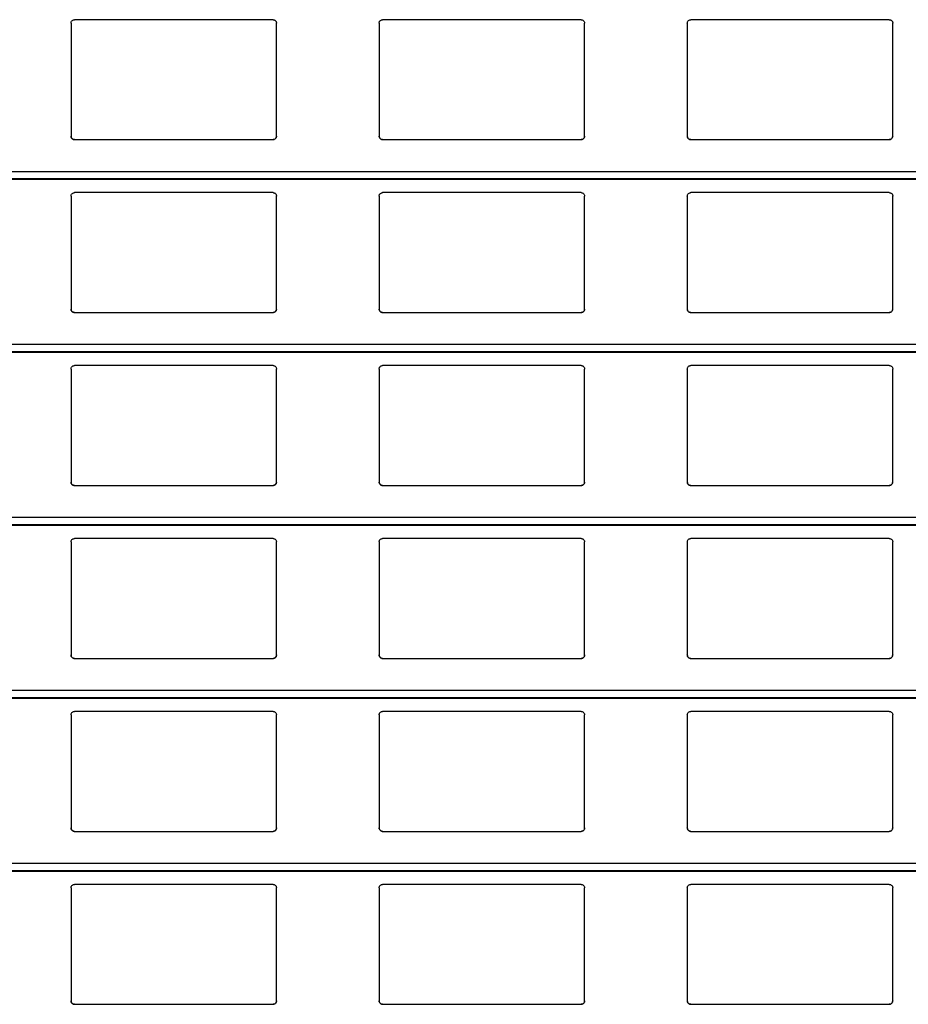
# Model space of a CAD drawing. Header units: millimetres. Extents: x 26 to 422, y 4 to 419.
# Tile 62 of 83: x 234.15 to 239.35, y 383.7 to 389.45. Entities that reach past the tile are written whole.
import ezdxf

# ---------------------------------------------------------------- set-up
doc = ezdxf.new("R2010")
doc.units = ezdxf.units.MM

msp = doc.modelspace()

# ---------------------------------------------------------------- linework, layer by layer
at = {"color": 7, "linetype": 'Continuous', "lineweight": 25}
for p, q in [((234.4545, 389.4259), (234.4545, 388.7659)), ((235.6345, 389.4459), (234.4745, 389.4459)), ((235.6545, 388.7659), (235.6545, 389.4259)), ((236.2545, 389.4259), (236.2545, 388.7659)), ((237.4345, 389.4459), (236.2745, 389.4459)), ((237.4545, 388.7659), (237.4545, 389.4259)), ((238.0545, 389.4259), (238.0545, 388.7659)), ((239.2345, 389.4459), (238.0745, 389.4459)), ((239.2545, 388.7659), (239.2545, 389.4259)), ((234.4745, 388.7459), (235.6345, 388.7459)), ((236.2745, 388.7459), (237.4345, 388.7459)), ((238.0745, 388.7459), (239.2345, 388.7459)), ((210.8795, 388.5142), (251.961, 388.5142)), ((234.4545, 388.4159), (234.4545, 387.7559)), ((235.6345, 388.4359), (234.4745, 388.4359)), ((235.6545, 387.7559), (235.6545, 388.4159)), ((236.2545, 388.4159), (236.2545, 387.7559)), ((237.4345, 388.4359), (236.2745, 388.4359)), ((237.4545, 387.7559), (237.4545, 388.4159)), ((238.0545, 388.4159), (238.0545, 387.7559)), ((239.2345, 388.4359), (238.0745, 388.4359)), ((239.2545, 387.7559), (239.2545, 388.4159)), ((234.4745, 387.7359), (235.6345, 387.7359)), ((236.2745, 387.7359), (237.4345, 387.7359)), ((238.0745, 387.7359), (239.2345, 387.7359)), ((210.8795, 387.5042), (251.961, 387.5042)), ((234.4545, 387.4059), (234.4545, 386.7459)), ((235.6345, 387.4259), (234.4745, 387.4259)), ((235.6545, 386.7459), (235.6545, 387.4059)), ((236.2545, 387.4059), (236.2545, 386.7459)), ((237.4345, 387.4259), (236.2745, 387.4259)), ((237.4545, 386.7459), (237.4545, 387.4059)), ((238.0545, 387.4059), (238.0545, 386.7459)), ((239.2345, 387.4259), (238.0745, 387.4259)), ((239.2545, 386.7459), (239.2545, 387.4059)), ((234.4745, 386.7259), (235.6345, 386.7259)), ((236.2745, 386.7259), (237.4345, 386.7259)), ((238.0745, 386.7259), (239.2345, 386.7259)), ((210.8795, 386.4942), (251.961, 386.4942)), ((235.6345, 386.4159), (234.4745, 386.4159)), ((237.4345, 386.4159), (236.2745, 386.4159)), ((239.2345, 386.4159), (238.0745, 386.4159)), ((234.4545, 386.3959), (234.4545, 385.7359)), ((235.6545, 385.7359), (235.6545, 386.3959)), ((236.2545, 386.3959), (236.2545, 385.7359)), ((237.4545, 385.7359), (237.4545, 386.3959)), ((238.0545, 386.3959), (238.0545, 385.7359)), ((239.2545, 385.7359), (239.2545, 386.3959)), ((234.4745, 385.7159), (235.6345, 385.7159)), ((236.2745, 385.7159), (237.4345, 385.7159)), ((238.0745, 385.7159), (239.2345, 385.7159)), ((210.8795, 385.4842), (251.961, 385.4842)), ((234.4545, 385.3859), (234.4545, 384.7259)), ((235.6345, 385.4059), (234.4745, 385.4059)), ((235.6545, 384.7259), (235.6545, 385.3859)), ((236.2545, 385.3859), (236.2545, 384.7259)), ((237.4345, 385.4059), (236.2745, 385.4059)), ((237.4545, 384.7259), (237.4545, 385.3859)), ((238.0545, 385.3859), (238.0545, 384.7259)), ((239.2345, 385.4059), (238.0745, 385.4059)), ((239.2545, 384.7259), (239.2545, 385.3859)), ((234.4745, 384.7059), (235.6345, 384.7059)), ((236.2745, 384.7059), (237.4345, 384.7059)), ((238.0745, 384.7059), (239.2345, 384.7059)), ((210.8795, 384.4742), (251.961, 384.4742)), ((235.6345, 384.3959), (234.4745, 384.3959)), ((237.4345, 384.3959), (236.2745, 384.3959)), ((239.2345, 384.3959), (238.0745, 384.3959)), ((234.4545, 384.3759), (234.4545, 383.7159)), ((235.6545, 383.7159), (235.6545, 384.3759)), ((236.2545, 384.3759), (236.2545, 383.7159)), ((237.4545, 383.7159), (237.4545, 384.3759)), ((238.0545, 384.3759), (238.0545, 383.7159)), ((239.2545, 383.7159), (239.2545, 384.3759)), ((234.4745, 383.6959), (235.6345, 383.6959)), ((236.2745, 383.6959), (237.4345, 383.6959)), ((238.0745, 383.6959), (239.2345, 383.6959))]:
    msp.add_line(p, q, dxfattribs=at)
at = {"color": 8, "linetype": 'Continuous', "lineweight": 25}
for p, q in [((251.961, 388.5583), (210.8795, 388.5583)), ((251.961, 388.5161), (210.8795, 388.5161)), ((251.961, 387.5483), (210.8795, 387.5483)), ((251.961, 387.5061), (210.8795, 387.5061)), ((251.961, 386.5383), (210.8795, 386.5383)), ((251.961, 386.4961), (210.8795, 386.4961)), ((251.961, 385.5283), (210.8795, 385.5283)), ((251.961, 385.4861), (210.8795, 385.4861)), ((251.961, 384.5183), (210.8795, 384.5183)), ((251.961, 384.4761), (210.8795, 384.4761))]:
    msp.add_line(p, q, dxfattribs=at)
at = {"color": 7, "linetype": 'Continuous', "lineweight": 25}
for points, knots in [([(234.4545, 389.4259), (234.4547, 389.4284), (234.4552, 389.4332), (234.4592, 389.4396), (234.465, 389.444), (234.4705, 389.4458), (234.4736, 389.4459), (234.4745, 389.4459)], [0, 0, 0, 0, 0.241288, 0.482942, 0.71358, 0.923001, 1, 1, 1, 1]), ([(235.6345, 389.4459), (235.6366, 389.4458), (235.6408, 389.4454), (235.6464, 389.4424), (235.6509, 389.4379), (235.6539, 389.4322), (235.6543, 389.428), (235.6545, 389.4259)], [0, 0, 0, 0, 0.190918, 0.381641, 0.579727, 0.795424, 1, 1, 1, 1]), ([(236.2545, 389.4259), (236.2547, 389.4284), (236.2552, 389.4332), (236.2592, 389.4396), (236.265, 389.444), (236.2705, 389.4458), (236.2736, 389.4459), (236.2745, 389.4459)], [0, 0, 0, 0, 0.2412545, 0.4828752, 0.7134821, 0.9230112, 1, 1, 1, 1]), ([(237.4345, 389.4459), (237.4366, 389.4458), (237.4408, 389.4454), (237.4464, 389.4424), (237.4509, 389.4379), (237.4539, 389.4322), (237.4543, 389.428), (237.4545, 389.4259)], [0, 0, 0, 0, 0.191047, 0.381629, 0.5798, 0.795419, 1, 1, 1, 1]), ([(238.0545, 389.4259), (238.0547, 389.4284), (238.0552, 389.4332), (238.0592, 389.4396), (238.065, 389.444), (238.0705, 389.4458), (238.0736, 389.4459), (238.0745, 389.4459)], [0, 0, 0, 0, 0.2412425, 0.4828754, 0.7136055, 0.9230073, 1, 1, 1, 1]), ([(239.2345, 389.4459), (239.2366, 389.4458), (239.2408, 389.4454), (239.2464, 389.4424), (239.2509, 389.4379), (239.2539, 389.4322), (239.2543, 389.428), (239.2545, 389.4259)], [0, 0, 0, 0, 0.190918, 0.381641, 0.579727, 0.795424, 1, 1, 1, 1]), ([(234.4745, 388.7459), (234.4723, 388.7462), (234.4679, 388.7466), (234.462, 388.7499), (234.4574, 388.7548), (234.4549, 388.7604), (234.4546, 388.7643), (234.4545, 388.7659)], [0, 0, 0, 0, 0.207884, 0.415643, 0.626051, 0.841672, 1, 1, 1, 1]), ([(234.4545, 388.7659), (234.4547, 388.7636), (234.4551, 388.7588), (234.4579, 388.7549), (234.4594, 388.7528)], [0, 0, 0, 0, 0.484715, 1, 1, 1, 1]), ([(235.6545, 388.7659), (235.6542, 388.7637), (235.6538, 388.7591), (235.6502, 388.753), (235.6449, 388.7485), (235.6393, 388.7462), (235.6358, 388.746), (235.6345, 388.7459)], [0, 0, 0, 0, 0.221353, 0.442725, 0.662072, 0.876197, 1, 1, 1, 1]), ([(235.6496, 388.7528), (235.6509, 388.7547), (235.6538, 388.7587), (235.6542, 388.7635), (235.6545, 388.7659)], [0, 0, 0, 0, 0.480493, 1, 1, 1, 1]), ([(236.2745, 388.7459), (236.2723, 388.7462), (236.2679, 388.7466), (236.262, 388.7499), (236.2574, 388.7548), (236.2549, 388.7604), (236.2546, 388.7643), (236.2545, 388.7659)], [0, 0, 0, 0, 0.207857, 0.41572, 0.6261, 0.841693, 1, 1, 1, 1]), ([(236.2545, 388.7659), (236.2547, 388.7636), (236.2551, 388.7588), (236.2579, 388.7549), (236.2594, 388.7528)], [0, 0, 0, 0, 0.484743, 1, 1, 1, 1]), ([(237.4545, 388.7659), (237.4542, 388.7637), (237.4538, 388.7591), (237.4502, 388.753), (237.4449, 388.7485), (237.4393, 388.7462), (237.4358, 388.746), (237.4345, 388.7459)], [0, 0, 0, 0, 0.2213308, 0.442754, 0.6619662, 0.876209, 1, 1, 1, 1]), ([(237.4496, 388.7528), (237.4509, 388.7547), (237.4538, 388.7587), (237.4542, 388.7635), (237.4545, 388.7659)], [0, 0, 0, 0, 0.480465, 1, 1, 1, 1]), ([(238.0745, 388.7459), (238.0723, 388.7462), (238.0679, 388.7466), (238.062, 388.7499), (238.0574, 388.7548), (238.0549, 388.7604), (238.0546, 388.7643), (238.0545, 388.7659)], [0, 0, 0, 0, 0.207884, 0.415643, 0.626051, 0.841672, 1, 1, 1, 1]), ([(238.0545, 388.7659), (238.0547, 388.7636), (238.0551, 388.7588), (238.0579, 388.7549), (238.0594, 388.7528)], [0, 0, 0, 0, 0.484715, 1, 1, 1, 1]), ([(239.2545, 388.7659), (239.2542, 388.7637), (239.2538, 388.7591), (239.2502, 388.753), (239.2449, 388.7485), (239.2393, 388.7462), (239.2358, 388.746), (239.2345, 388.7459)], [0, 0, 0, 0, 0.221353, 0.442725, 0.662072, 0.876197, 1, 1, 1, 1]), ([(239.2496, 388.7528), (239.2509, 388.7547), (239.2538, 388.7587), (239.2542, 388.7635), (239.2545, 388.7659)], [0, 0, 0, 0, 0.480493, 1, 1, 1, 1]), ([(234.4594, 388.7528), (234.461, 388.7513), (234.4643, 388.7482), (234.4698, 388.7462), (234.4733, 388.746), (234.4745, 388.7459)], [0, 0, 0, 0, 0.396897, 0.794151, 1, 1, 1, 1]), ([(235.6345, 388.7459), (235.6366, 388.7462), (235.641, 388.7466), (235.6461, 388.7493), (235.6486, 388.7518), (235.6496, 388.7528)], [0, 0, 0, 0, 0.375714, 0.751091, 1, 1, 1, 1]), ([(236.2594, 388.7528), (236.261, 388.7513), (236.2643, 388.7482), (236.2698, 388.7462), (236.2733, 388.746), (236.2745, 388.7459)], [0, 0, 0, 0, 0.39666, 0.793888, 1, 1, 1, 1]), ([(237.4345, 388.7459), (237.4366, 388.7462), (237.441, 388.7466), (237.4461, 388.7493), (237.4486, 388.7518), (237.4496, 388.7528)], [0, 0, 0, 0, 0.3759755, 0.7510985, 1, 1, 1, 1]), ([(238.0594, 388.7528), (238.061, 388.7513), (238.0643, 388.7482), (238.0698, 388.7462), (238.0733, 388.746), (238.0745, 388.7459)], [0, 0, 0, 0, 0.39666, 0.793888, 1, 1, 1, 1]), ([(239.2345, 388.7459), (239.2366, 388.7462), (239.241, 388.7466), (239.2461, 388.7493), (239.2486, 388.7518), (239.2496, 388.7528)], [0, 0, 0, 0, 0.375714, 0.751091, 1, 1, 1, 1]), ([(234.4545, 388.4159), (234.4547, 388.4184), (234.4552, 388.4232), (234.4592, 388.4296), (234.465, 388.434), (234.4705, 388.4358), (234.4736, 388.4359), (234.4745, 388.4359)], [0, 0, 0, 0, 0.241283, 0.482931, 0.713608, 0.923002, 1, 1, 1, 1]), ([(235.6345, 388.4359), (235.6366, 388.4358), (235.6408, 388.4354), (235.6464, 388.4324), (235.6509, 388.4279), (235.6539, 388.4222), (235.6543, 388.418), (235.6545, 388.4159)], [0, 0, 0, 0, 0.190914, 0.381601, 0.579731, 0.795363, 1, 1, 1, 1]), ([(236.2545, 388.4159), (236.2547, 388.4184), (236.2552, 388.4232), (236.2592, 388.4296), (236.265, 388.434), (236.2705, 388.4358), (236.2736, 388.4359), (236.2745, 388.4359)], [0, 0, 0, 0, 0.2412493, 0.4828649, 0.7135093, 0.9230129, 1, 1, 1, 1]), ([(237.4345, 388.4359), (237.4366, 388.4358), (237.4408, 388.4354), (237.4464, 388.4324), (237.4509, 388.4279), (237.4539, 388.4222), (237.4543, 388.418), (237.4545, 388.4159)], [0, 0, 0, 0, 0.191043, 0.381589, 0.579803, 0.795357, 1, 1, 1, 1]), ([(238.0545, 388.4159), (238.0547, 388.4184), (238.0552, 388.4232), (238.0592, 388.4296), (238.065, 388.434), (238.0705, 388.4358), (238.0736, 388.4359), (238.0745, 388.4359)], [0, 0, 0, 0, 0.241237, 0.482865, 0.713633, 0.923009, 1, 1, 1, 1]), ([(239.2345, 388.4359), (239.2366, 388.4358), (239.2408, 388.4354), (239.2464, 388.4324), (239.2509, 388.4279), (239.2539, 388.4222), (239.2543, 388.418), (239.2545, 388.4159)], [0, 0, 0, 0, 0.190914, 0.381601, 0.579731, 0.795363, 1, 1, 1, 1]), ([(234.4745, 387.7359), (234.4723, 387.7362), (234.4679, 387.7366), (234.462, 387.7399), (234.4574, 387.7448), (234.4549, 387.7504), (234.4546, 387.7543), (234.4545, 387.7559)], [0, 0, 0, 0, 0.207893, 0.415625, 0.626041, 0.841738, 1, 1, 1, 1]), ([(234.4545, 387.7559), (234.4547, 387.7536), (234.4551, 387.7488), (234.4579, 387.7449), (234.4594, 387.7428)], [0, 0, 0, 0, 0.4845669, 1, 1, 1, 1]), ([(234.4594, 387.7428), (234.461, 387.7413), (234.4643, 387.7382), (234.4698, 387.7362), (234.4733, 387.736), (234.4745, 387.7359)], [0, 0, 0, 0, 0.396902, 0.79416, 1, 1, 1, 1]), ([(235.6545, 387.7559), (235.6542, 387.7537), (235.6538, 387.7491), (235.6502, 387.743), (235.6449, 387.7385), (235.6393, 387.7362), (235.6358, 387.736), (235.6345, 387.7359)], [0, 0, 0, 0, 0.221359, 0.442737, 0.66209, 0.876193, 1, 1, 1, 1]), ([(235.6345, 387.7359), (235.6366, 387.7362), (235.641, 387.7366), (235.6461, 387.7393), (235.6486, 387.7418), (235.6496, 387.7428)], [0, 0, 0, 0, 0.3757113, 0.751171, 1, 1, 1, 1]), ([(235.6496, 387.7428), (235.6509, 387.7447), (235.6538, 387.7487), (235.6542, 387.7535), (235.6545, 387.7559)], [0, 0, 0, 0, 0.480493, 1, 1, 1, 1]), ([(236.2745, 387.7359), (236.2723, 387.7362), (236.2679, 387.7366), (236.262, 387.7399), (236.2574, 387.7448), (236.2549, 387.7504), (236.2546, 387.7543), (236.2545, 387.7559)], [0, 0, 0, 0, 0.207866, 0.415702, 0.62609, 0.841759, 1, 1, 1, 1]), ([(236.2545, 387.7559), (236.2547, 387.7536), (236.2551, 387.7488), (236.2579, 387.7449), (236.2594, 387.7428)], [0, 0, 0, 0, 0.484595, 1, 1, 1, 1]), ([(236.2594, 387.7428), (236.261, 387.7413), (236.2643, 387.7382), (236.2698, 387.7362), (236.2733, 387.736), (236.2745, 387.7359)], [0, 0, 0, 0, 0.396665, 0.793898, 1, 1, 1, 1]), ([(237.4545, 387.7559), (237.4542, 387.7537), (237.4538, 387.7491), (237.4502, 387.743), (237.4449, 387.7385), (237.4393, 387.7362), (237.4358, 387.736), (237.4345, 387.7359)], [0, 0, 0, 0, 0.2213367, 0.4427659, 0.661984, 0.8762057, 1, 1, 1, 1]), ([(237.4345, 387.7359), (237.4366, 387.7362), (237.441, 387.7366), (237.4461, 387.7393), (237.4486, 387.7418), (237.4496, 387.7428)], [0, 0, 0, 0, 0.375972, 0.751179, 1, 1, 1, 1]), ([(237.4496, 387.7428), (237.4509, 387.7447), (237.4538, 387.7487), (237.4542, 387.7535), (237.4545, 387.7559)], [0, 0, 0, 0, 0.480465, 1, 1, 1, 1]), ([(238.0745, 387.7359), (238.0723, 387.7362), (238.0679, 387.7366), (238.062, 387.7399), (238.0574, 387.7448), (238.0549, 387.7504), (238.0546, 387.7543), (238.0545, 387.7559)], [0, 0, 0, 0, 0.207893, 0.415625, 0.626041, 0.841738, 1, 1, 1, 1]), ([(238.0545, 387.7559), (238.0547, 387.7536), (238.0551, 387.7488), (238.0579, 387.7449), (238.0594, 387.7428)], [0, 0, 0, 0, 0.4845669, 1, 1, 1, 1]), ([(238.0594, 387.7428), (238.061, 387.7413), (238.0643, 387.7382), (238.0698, 387.7362), (238.0733, 387.736), (238.0745, 387.7359)], [0, 0, 0, 0, 0.396665, 0.793898, 1, 1, 1, 1]), ([(239.2545, 387.7559), (239.2542, 387.7537), (239.2538, 387.7491), (239.2502, 387.743), (239.2449, 387.7385), (239.2393, 387.7362), (239.2358, 387.736), (239.2345, 387.7359)], [0, 0, 0, 0, 0.221359, 0.442737, 0.66209, 0.876193, 1, 1, 1, 1]), ([(239.2345, 387.7359), (239.2366, 387.7362), (239.241, 387.7366), (239.2461, 387.7393), (239.2486, 387.7418), (239.2496, 387.7428)], [0, 0, 0, 0, 0.3757113, 0.751171, 1, 1, 1, 1]), ([(239.2496, 387.7428), (239.2509, 387.7447), (239.2538, 387.7487), (239.2542, 387.7535), (239.2545, 387.7559)], [0, 0, 0, 0, 0.480493, 1, 1, 1, 1]), ([(234.4545, 387.4059), (234.4547, 387.4084), (234.4552, 387.4132), (234.4592, 387.4196), (234.465, 387.424), (234.4705, 387.4258), (234.4736, 387.4259), (234.4745, 387.4259)], [0, 0, 0, 0, 0.241297, 0.482902, 0.713591, 0.922998, 1, 1, 1, 1]), ([(235.6345, 387.4259), (235.6366, 387.4258), (235.6408, 387.4254), (235.6464, 387.4224), (235.6509, 387.4179), (235.6539, 387.4122), (235.6543, 387.408), (235.6545, 387.4059)], [0, 0, 0, 0, 0.190911, 0.381639, 0.579778, 0.795419, 1, 1, 1, 1]), ([(236.2545, 387.4059), (236.2547, 387.4084), (236.2552, 387.4132), (236.2592, 387.4196), (236.265, 387.424), (236.2705, 387.4258), (236.2736, 387.4259), (236.2745, 387.4259)], [0, 0, 0, 0, 0.241263, 0.482835, 0.713493, 0.923008, 1, 1, 1, 1]), ([(237.4345, 387.4259), (237.4366, 387.4258), (237.4408, 387.4254), (237.4464, 387.4224), (237.4509, 387.4179), (237.4539, 387.4122), (237.4543, 387.408), (237.4545, 387.4059)], [0, 0, 0, 0, 0.1910401, 0.3816266, 0.57985, 0.7954139, 1, 1, 1, 1]), ([(238.0545, 387.4059), (238.0547, 387.4084), (238.0552, 387.4132), (238.0592, 387.4196), (238.065, 387.424), (238.0705, 387.4258), (238.0736, 387.4259), (238.0745, 387.4259)], [0, 0, 0, 0, 0.241251, 0.482835, 0.713616, 0.923005, 1, 1, 1, 1]), ([(239.2345, 387.4259), (239.2366, 387.4258), (239.2408, 387.4254), (239.2464, 387.4224), (239.2509, 387.4179), (239.2539, 387.4122), (239.2543, 387.408), (239.2545, 387.4059)], [0, 0, 0, 0, 0.190911, 0.381639, 0.579778, 0.795419, 1, 1, 1, 1]), ([(234.4745, 386.7259), (234.4723, 386.7262), (234.4679, 386.7266), (234.462, 386.7299), (234.4574, 386.7348), (234.4549, 386.7404), (234.4546, 386.7443), (234.4545, 386.7459)], [0, 0, 0, 0, 0.2078969, 0.415668, 0.6260342, 0.8417354, 1, 1, 1, 1]), ([(234.4545, 386.7459), (234.4547, 386.7436), (234.4551, 386.7388), (234.4579, 386.7349), (234.4594, 386.7328)], [0, 0, 0, 0, 0.4845669, 1, 1, 1, 1]), ([(235.6545, 386.7459), (235.6542, 386.7437), (235.6538, 386.7391), (235.6502, 386.733), (235.6449, 386.7285), (235.6393, 386.7262), (235.6358, 386.726), (235.6345, 386.7259)], [0, 0, 0, 0, 0.221288, 0.442733, 0.662087, 0.876192, 1, 1, 1, 1]), ([(235.6496, 386.7328), (235.6509, 386.7347), (235.6538, 386.7387), (235.6542, 386.7435), (235.6545, 386.7459)], [0, 0, 0, 0, 0.480493, 1, 1, 1, 1]), ([(236.2745, 386.7259), (236.2723, 386.7262), (236.2679, 386.7266), (236.262, 386.7299), (236.2574, 386.7348), (236.2549, 386.7404), (236.2546, 386.7443), (236.2545, 386.7459)], [0, 0, 0, 0, 0.20787, 0.415745, 0.626083, 0.841756, 1, 1, 1, 1]), ([(236.2545, 386.7459), (236.2547, 386.7436), (236.2551, 386.7388), (236.2579, 386.7349), (236.2594, 386.7328)], [0, 0, 0, 0, 0.484595, 1, 1, 1, 1]), ([(237.4545, 386.7459), (237.4542, 386.7437), (237.4538, 386.7391), (237.4502, 386.733), (237.4449, 386.7285), (237.4393, 386.7262), (237.4358, 386.726), (237.4345, 386.7259)], [0, 0, 0, 0, 0.221266, 0.442761, 0.661981, 0.876205, 1, 1, 1, 1]), ([(237.4496, 386.7328), (237.4509, 386.7347), (237.4538, 386.7387), (237.4542, 386.7435), (237.4545, 386.7459)], [0, 0, 0, 0, 0.480465, 1, 1, 1, 1]), ([(238.0745, 386.7259), (238.0723, 386.7262), (238.0679, 386.7266), (238.062, 386.7299), (238.0574, 386.7348), (238.0549, 386.7404), (238.0546, 386.7443), (238.0545, 386.7459)], [0, 0, 0, 0, 0.2078969, 0.415668, 0.6260342, 0.8417354, 1, 1, 1, 1]), ([(238.0545, 386.7459), (238.0547, 386.7436), (238.0551, 386.7388), (238.0579, 386.7349), (238.0594, 386.7328)], [0, 0, 0, 0, 0.4845669, 1, 1, 1, 1]), ([(239.2545, 386.7459), (239.2542, 386.7437), (239.2538, 386.7391), (239.2502, 386.733), (239.2449, 386.7285), (239.2393, 386.7262), (239.2358, 386.726), (239.2345, 386.7259)], [0, 0, 0, 0, 0.221288, 0.442733, 0.662087, 0.876192, 1, 1, 1, 1]), ([(239.2496, 386.7328), (239.2509, 386.7347), (239.2538, 386.7387), (239.2542, 386.7435), (239.2545, 386.7459)], [0, 0, 0, 0, 0.480493, 1, 1, 1, 1]), ([(234.4594, 386.7328), (234.461, 386.7313), (234.4643, 386.7282), (234.4698, 386.7262), (234.4733, 386.726), (234.4745, 386.7259)], [0, 0, 0, 0, 0.396845, 0.794133, 1, 1, 1, 1]), ([(235.6345, 386.7259), (235.6366, 386.7262), (235.641, 386.7266), (235.6461, 386.7293), (235.6486, 386.7318), (235.6496, 386.7328)], [0, 0, 0, 0, 0.375749, 0.751161, 1, 1, 1, 1]), ([(236.2594, 386.7328), (236.261, 386.7313), (236.2643, 386.7282), (236.2698, 386.7262), (236.2733, 386.726), (236.2745, 386.7259)], [0, 0, 0, 0, 0.396608, 0.79387, 1, 1, 1, 1]), ([(237.4345, 386.7259), (237.4366, 386.7262), (237.441, 386.7266), (237.4461, 386.7293), (237.4486, 386.7318), (237.4496, 386.7328)], [0, 0, 0, 0, 0.3760104, 0.7511683, 1, 1, 1, 1]), ([(238.0594, 386.7328), (238.061, 386.7313), (238.0643, 386.7282), (238.0698, 386.7262), (238.0733, 386.726), (238.0745, 386.7259)], [0, 0, 0, 0, 0.396608, 0.79387, 1, 1, 1, 1]), ([(239.2345, 386.7259), (239.2366, 386.7262), (239.241, 386.7266), (239.2461, 386.7293), (239.2486, 386.7318), (239.2496, 386.7328)], [0, 0, 0, 0, 0.375749, 0.751161, 1, 1, 1, 1]), ([(234.4545, 386.3959), (234.4547, 386.3984), (234.4552, 386.4032), (234.4592, 386.4096), (234.465, 386.414), (234.4705, 386.4158), (234.4736, 386.4159), (234.4745, 386.4159)], [0, 0, 0, 0, 0.241289, 0.482944, 0.713584, 0.923005, 1, 1, 1, 1]), ([(235.6345, 386.4159), (235.6366, 386.4158), (235.6408, 386.4154), (235.6464, 386.4124), (235.6509, 386.4079), (235.6539, 386.4022), (235.6543, 386.398), (235.6545, 386.3959)], [0, 0, 0, 0, 0.190909, 0.381634, 0.579723, 0.795422, 1, 1, 1, 1]), ([(236.2545, 386.3959), (236.2547, 386.3984), (236.2552, 386.4032), (236.2592, 386.4096), (236.265, 386.414), (236.2705, 386.4158), (236.2736, 386.4159), (236.2745, 386.4159)], [0, 0, 0, 0, 0.2412556, 0.4828774, 0.7134854, 0.9230154, 1, 1, 1, 1]), ([(237.4345, 386.4159), (237.4366, 386.4158), (237.4408, 386.4154), (237.4464, 386.4124), (237.4509, 386.4079), (237.4539, 386.4022), (237.4543, 386.398), (237.4545, 386.3959)], [0, 0, 0, 0, 0.191038, 0.381622, 0.579795, 0.795416, 1, 1, 1, 1]), ([(238.0545, 386.3959), (238.0547, 386.3984), (238.0552, 386.4032), (238.0592, 386.4096), (238.065, 386.414), (238.0705, 386.4158), (238.0736, 386.4159), (238.0745, 386.4159)], [0, 0, 0, 0, 0.241244, 0.482878, 0.713609, 0.923012, 1, 1, 1, 1]), ([(239.2345, 386.4159), (239.2366, 386.4158), (239.2408, 386.4154), (239.2464, 386.4124), (239.2509, 386.4079), (239.2539, 386.4022), (239.2543, 386.398), (239.2545, 386.3959)], [0, 0, 0, 0, 0.190909, 0.381634, 0.579723, 0.795422, 1, 1, 1, 1]), ([(234.4745, 385.7159), (234.4723, 385.7162), (234.4679, 385.7166), (234.462, 385.7199), (234.4574, 385.7248), (234.4549, 385.7304), (234.4546, 385.7343), (234.4545, 385.7359)], [0, 0, 0, 0, 0.207884, 0.415643, 0.626051, 0.841672, 1, 1, 1, 1]), ([(234.4545, 385.7359), (234.4547, 385.7336), (234.4551, 385.7288), (234.4579, 385.7249), (234.4594, 385.7228)], [0, 0, 0, 0, 0.4846479, 1, 1, 1, 1]), ([(234.4594, 385.7228), (234.461, 385.7213), (234.4643, 385.7182), (234.4698, 385.7162), (234.4733, 385.716), (234.4745, 385.7159)], [0, 0, 0, 0, 0.396845, 0.794133, 1, 1, 1, 1]), ([(235.6545, 385.7359), (235.6542, 385.7337), (235.6538, 385.7291), (235.6502, 385.723), (235.6449, 385.7185), (235.6393, 385.7162), (235.6358, 385.716), (235.6345, 385.7159)], [0, 0, 0, 0, 0.221353, 0.442725, 0.662072, 0.876197, 1, 1, 1, 1]), ([(235.6345, 385.7159), (235.6366, 385.7162), (235.641, 385.7166), (235.6461, 385.7193), (235.6486, 385.7218), (235.6496, 385.7228)], [0, 0, 0, 0, 0.375749, 0.751161, 1, 1, 1, 1]), ([(235.6496, 385.7228), (235.6509, 385.7247), (235.6538, 385.7287), (235.6542, 385.7335), (235.6545, 385.7359)], [0, 0, 0, 0, 0.4805644, 1, 1, 1, 1]), ([(236.2745, 385.7159), (236.2723, 385.7162), (236.2679, 385.7166), (236.262, 385.7199), (236.2574, 385.7248), (236.2549, 385.7304), (236.2546, 385.7343), (236.2545, 385.7359)], [0, 0, 0, 0, 0.207857, 0.41572, 0.6261, 0.841693, 1, 1, 1, 1]), ([(236.2545, 385.7359), (236.2547, 385.7336), (236.2551, 385.7288), (236.2579, 385.7249), (236.2594, 385.7228)], [0, 0, 0, 0, 0.4846762, 1, 1, 1, 1]), ([(236.2594, 385.7228), (236.261, 385.7213), (236.2643, 385.7182), (236.2698, 385.7162), (236.2733, 385.716), (236.2745, 385.7159)], [0, 0, 0, 0, 0.396608, 0.79387, 1, 1, 1, 1]), ([(237.4545, 385.7359), (237.4542, 385.7337), (237.4538, 385.7291), (237.4502, 385.723), (237.4449, 385.7185), (237.4393, 385.7162), (237.4358, 385.716), (237.4345, 385.7159)], [0, 0, 0, 0, 0.2213308, 0.442754, 0.6619662, 0.876209, 1, 1, 1, 1]), ([(237.4345, 385.7159), (237.4366, 385.7162), (237.441, 385.7166), (237.4461, 385.7193), (237.4486, 385.7218), (237.4496, 385.7228)], [0, 0, 0, 0, 0.3760104, 0.7511683, 1, 1, 1, 1]), ([(237.4496, 385.7228), (237.4509, 385.7247), (237.4538, 385.7287), (237.4542, 385.7335), (237.4545, 385.7359)], [0, 0, 0, 0, 0.480536, 1, 1, 1, 1]), ([(238.0745, 385.7159), (238.0723, 385.7162), (238.0679, 385.7166), (238.062, 385.7199), (238.0574, 385.7248), (238.0549, 385.7304), (238.0546, 385.7343), (238.0545, 385.7359)], [0, 0, 0, 0, 0.207884, 0.415643, 0.626051, 0.841672, 1, 1, 1, 1]), ([(238.0545, 385.7359), (238.0547, 385.7336), (238.0551, 385.7288), (238.0579, 385.7249), (238.0594, 385.7228)], [0, 0, 0, 0, 0.4846479, 1, 1, 1, 1]), ([(238.0594, 385.7228), (238.061, 385.7213), (238.0643, 385.7182), (238.0698, 385.7162), (238.0733, 385.716), (238.0745, 385.7159)], [0, 0, 0, 0, 0.396608, 0.79387, 1, 1, 1, 1]), ([(239.2545, 385.7359), (239.2542, 385.7337), (239.2538, 385.7291), (239.2502, 385.723), (239.2449, 385.7185), (239.2393, 385.7162), (239.2358, 385.716), (239.2345, 385.7159)], [0, 0, 0, 0, 0.221353, 0.442725, 0.662072, 0.876197, 1, 1, 1, 1]), ([(239.2345, 385.7159), (239.2366, 385.7162), (239.241, 385.7166), (239.2461, 385.7193), (239.2486, 385.7218), (239.2496, 385.7228)], [0, 0, 0, 0, 0.375749, 0.751161, 1, 1, 1, 1]), ([(239.2496, 385.7228), (239.2509, 385.7247), (239.2538, 385.7287), (239.2542, 385.7335), (239.2545, 385.7359)], [0, 0, 0, 0, 0.4805644, 1, 1, 1, 1]), ([(234.4545, 385.3859), (234.4547, 385.3884), (234.4552, 385.3932), (234.4592, 385.3996), (234.465, 385.404), (234.4705, 385.4058), (234.4736, 385.4059), (234.4745, 385.4059)], [0, 0, 0, 0, 0.241288, 0.482942, 0.71358, 0.923001, 1, 1, 1, 1]), ([(235.6345, 385.4059), (235.6366, 385.4058), (235.6408, 385.4054), (235.6464, 385.4024), (235.6509, 385.3979), (235.6539, 385.3922), (235.6543, 385.388), (235.6545, 385.3859)], [0, 0, 0, 0, 0.190914, 0.381601, 0.579731, 0.795363, 1, 1, 1, 1]), ([(236.2545, 385.3859), (236.2547, 385.3884), (236.2552, 385.3932), (236.2592, 385.3996), (236.265, 385.404), (236.2705, 385.4058), (236.2736, 385.4059), (236.2745, 385.4059)], [0, 0, 0, 0, 0.2412545, 0.4828752, 0.7134821, 0.9230112, 1, 1, 1, 1]), ([(237.4345, 385.4059), (237.4366, 385.4058), (237.4408, 385.4054), (237.4464, 385.4024), (237.4509, 385.3979), (237.4539, 385.3922), (237.4543, 385.388), (237.4545, 385.3859)], [0, 0, 0, 0, 0.191043, 0.381589, 0.579803, 0.795357, 1, 1, 1, 1]), ([(238.0545, 385.3859), (238.0547, 385.3884), (238.0552, 385.3932), (238.0592, 385.3996), (238.065, 385.404), (238.0705, 385.4058), (238.0736, 385.4059), (238.0745, 385.4059)], [0, 0, 0, 0, 0.2412425, 0.4828754, 0.7136055, 0.9230073, 1, 1, 1, 1]), ([(239.2345, 385.4059), (239.2366, 385.4058), (239.2408, 385.4054), (239.2464, 385.4024), (239.2509, 385.3979), (239.2539, 385.3922), (239.2543, 385.388), (239.2545, 385.3859)], [0, 0, 0, 0, 0.190914, 0.381601, 0.579731, 0.795363, 1, 1, 1, 1]), ([(234.4745, 384.7059), (234.4723, 384.7062), (234.4679, 384.7066), (234.462, 384.7099), (234.4574, 384.7148), (234.4549, 384.7204), (234.4546, 384.7243), (234.4545, 384.7259)], [0, 0, 0, 0, 0.207886, 0.415645, 0.626055, 0.841744, 1, 1, 1, 1]), ([(234.4545, 384.7259), (234.4547, 384.7236), (234.4551, 384.7188), (234.4579, 384.7149), (234.4594, 384.7128)], [0, 0, 0, 0, 0.484715, 1, 1, 1, 1]), ([(234.4594, 384.7128), (234.461, 384.7113), (234.4643, 384.7082), (234.4698, 384.7062), (234.4733, 384.706), (234.4745, 384.7059)], [0, 0, 0, 0, 0.396897, 0.794151, 1, 1, 1, 1]), ([(235.6545, 384.7259), (235.6542, 384.7237), (235.6538, 384.7191), (235.6502, 384.713), (235.6449, 384.7085), (235.6393, 384.7062), (235.6358, 384.706), (235.6345, 384.7059)], [0, 0, 0, 0, 0.221357, 0.442734, 0.662085, 0.876187, 1, 1, 1, 1]), ([(235.6345, 384.7059), (235.6366, 384.7062), (235.641, 384.7066), (235.6461, 384.7093), (235.6486, 384.7118), (235.6496, 384.7128)], [0, 0, 0, 0, 0.375725, 0.751177, 1, 1, 1, 1]), ([(235.6496, 384.7128), (235.6509, 384.7147), (235.6538, 384.7187), (235.6542, 384.7235), (235.6545, 384.7259)], [0, 0, 0, 0, 0.480493, 1, 1, 1, 1]), ([(236.2745, 384.7059), (236.2723, 384.7062), (236.2679, 384.7066), (236.262, 384.7099), (236.2574, 384.7148), (236.2549, 384.7204), (236.2546, 384.7243), (236.2545, 384.7259)], [0, 0, 0, 0, 0.207858, 0.415722, 0.626104, 0.841765, 1, 1, 1, 1]), ([(236.2545, 384.7259), (236.2547, 384.7236), (236.2551, 384.7188), (236.2579, 384.7149), (236.2594, 384.7128)], [0, 0, 0, 0, 0.484743, 1, 1, 1, 1]), ([(236.2594, 384.7128), (236.261, 384.7113), (236.2643, 384.7082), (236.2698, 384.7062), (236.2733, 384.706), (236.2745, 384.7059)], [0, 0, 0, 0, 0.39666, 0.793888, 1, 1, 1, 1]), ([(237.4545, 384.7259), (237.4542, 384.7237), (237.4538, 384.7191), (237.4502, 384.713), (237.4449, 384.7085), (237.4393, 384.7062), (237.4358, 384.706), (237.4345, 384.7059)], [0, 0, 0, 0, 0.221335, 0.442763, 0.661979, 0.876199, 1, 1, 1, 1]), ([(237.4345, 384.7059), (237.4366, 384.7062), (237.441, 384.7066), (237.4461, 384.7093), (237.4486, 384.7118), (237.4496, 384.7128)], [0, 0, 0, 0, 0.375986, 0.751184, 1, 1, 1, 1]), ([(237.4496, 384.7128), (237.4509, 384.7147), (237.4538, 384.7187), (237.4542, 384.7235), (237.4545, 384.7259)], [0, 0, 0, 0, 0.480465, 1, 1, 1, 1]), ([(238.0745, 384.7059), (238.0723, 384.7062), (238.0679, 384.7066), (238.062, 384.7099), (238.0574, 384.7148), (238.0549, 384.7204), (238.0546, 384.7243), (238.0545, 384.7259)], [0, 0, 0, 0, 0.207886, 0.415645, 0.626055, 0.841744, 1, 1, 1, 1]), ([(238.0545, 384.7259), (238.0547, 384.7236), (238.0551, 384.7188), (238.0579, 384.7149), (238.0594, 384.7128)], [0, 0, 0, 0, 0.484715, 1, 1, 1, 1]), ([(238.0594, 384.7128), (238.061, 384.7113), (238.0643, 384.7082), (238.0698, 384.7062), (238.0733, 384.706), (238.0745, 384.7059)], [0, 0, 0, 0, 0.39666, 0.793888, 1, 1, 1, 1]), ([(239.2545, 384.7259), (239.2542, 384.7237), (239.2538, 384.7191), (239.2502, 384.713), (239.2449, 384.7085), (239.2393, 384.7062), (239.2358, 384.706), (239.2345, 384.7059)], [0, 0, 0, 0, 0.221357, 0.442734, 0.662085, 0.876187, 1, 1, 1, 1]), ([(239.2345, 384.7059), (239.2366, 384.7062), (239.241, 384.7066), (239.2461, 384.7093), (239.2486, 384.7118), (239.2496, 384.7128)], [0, 0, 0, 0, 0.375725, 0.751177, 1, 1, 1, 1]), ([(239.2496, 384.7128), (239.2509, 384.7147), (239.2538, 384.7187), (239.2542, 384.7235), (239.2545, 384.7259)], [0, 0, 0, 0, 0.480493, 1, 1, 1, 1]), ([(234.4545, 384.3759), (234.4547, 384.3784), (234.4552, 384.3832), (234.4592, 384.3896), (234.465, 384.394), (234.4705, 384.3958), (234.4736, 384.3959), (234.4745, 384.3959)], [0, 0, 0, 0, 0.241346, 0.482935, 0.71361, 0.923003, 1, 1, 1, 1]), ([(235.6345, 384.3959), (235.6366, 384.3958), (235.6408, 384.3954), (235.6464, 384.3924), (235.6509, 384.3879), (235.6539, 384.3822), (235.6543, 384.378), (235.6545, 384.3759)], [0, 0, 0, 0, 0.1908985, 0.3816135, 0.5797397, 0.7953669, 1, 1, 1, 1]), ([(236.2545, 384.3759), (236.2547, 384.3784), (236.2552, 384.3832), (236.2592, 384.3896), (236.265, 384.394), (236.2705, 384.3958), (236.2736, 384.3959), (236.2745, 384.3959)], [0, 0, 0, 0, 0.241313, 0.482869, 0.713512, 0.923013, 1, 1, 1, 1]), ([(237.4345, 384.3959), (237.4366, 384.3958), (237.4408, 384.3954), (237.4464, 384.3924), (237.4509, 384.3879), (237.4539, 384.3822), (237.4543, 384.378), (237.4545, 384.3759)], [0, 0, 0, 0, 0.191028, 0.381601, 0.579812, 0.795362, 1, 1, 1, 1]), ([(238.0545, 384.3759), (238.0547, 384.3784), (238.0552, 384.3832), (238.0592, 384.3896), (238.065, 384.394), (238.0705, 384.3958), (238.0736, 384.3959), (238.0745, 384.3959)], [0, 0, 0, 0, 0.2413011, 0.4828691, 0.7136349, 0.9230096, 1, 1, 1, 1]), ([(239.2345, 384.3959), (239.2366, 384.3958), (239.2408, 384.3954), (239.2464, 384.3924), (239.2509, 384.3879), (239.2539, 384.3822), (239.2543, 384.378), (239.2545, 384.3759)], [0, 0, 0, 0, 0.1908985, 0.3816135, 0.5797397, 0.7953669, 1, 1, 1, 1]), ([(234.4745, 383.6959), (234.4723, 383.6962), (234.4679, 383.6966), (234.462, 383.6999), (234.4574, 383.7048), (234.4549, 383.7104), (234.4546, 383.7143), (234.4545, 383.7159)], [0, 0, 0, 0, 0.2078969, 0.415668, 0.6260342, 0.8417354, 1, 1, 1, 1]), ([(234.4545, 383.7159), (234.4547, 383.7136), (234.4551, 383.7088), (234.4579, 383.7049), (234.4594, 383.7028)], [0, 0, 0, 0, 0.4845669, 1, 1, 1, 1]), ([(234.4594, 383.7028), (234.461, 383.7013), (234.4643, 383.6982), (234.4698, 383.6962), (234.4733, 383.696), (234.4745, 383.6959)], [0, 0, 0, 0, 0.396845, 0.794133, 1, 1, 1, 1]), ([(235.6545, 383.7159), (235.6542, 383.7137), (235.6538, 383.7091), (235.6502, 383.703), (235.6449, 383.6985), (235.6393, 383.6962), (235.6358, 383.696), (235.6345, 383.6959)], [0, 0, 0, 0, 0.221288, 0.442733, 0.662087, 0.876192, 1, 1, 1, 1]), ([(235.6345, 383.6959), (235.6366, 383.6962), (235.641, 383.6966), (235.6461, 383.6993), (235.6486, 383.7018), (235.6496, 383.7028)], [0, 0, 0, 0, 0.375749, 0.751161, 1, 1, 1, 1]), ([(235.6496, 383.7028), (235.6509, 383.7047), (235.6538, 383.7087), (235.6542, 383.7135), (235.6545, 383.7159)], [0, 0, 0, 0, 0.480493, 1, 1, 1, 1]), ([(236.2745, 383.6959), (236.2723, 383.6962), (236.2679, 383.6966), (236.262, 383.6999), (236.2574, 383.7048), (236.2549, 383.7104), (236.2546, 383.7143), (236.2545, 383.7159)], [0, 0, 0, 0, 0.20787, 0.415745, 0.626083, 0.841756, 1, 1, 1, 1]), ([(236.2545, 383.7159), (236.2547, 383.7136), (236.2551, 383.7088), (236.2579, 383.7049), (236.2594, 383.7028)], [0, 0, 0, 0, 0.484595, 1, 1, 1, 1]), ([(236.2594, 383.7028), (236.261, 383.7013), (236.2643, 383.6982), (236.2698, 383.6962), (236.2733, 383.696), (236.2745, 383.6959)], [0, 0, 0, 0, 0.396608, 0.79387, 1, 1, 1, 1]), ([(237.4545, 383.7159), (237.4542, 383.7137), (237.4538, 383.7091), (237.4502, 383.703), (237.4449, 383.6985), (237.4393, 383.6962), (237.4358, 383.696), (237.4345, 383.6959)], [0, 0, 0, 0, 0.221266, 0.442761, 0.661981, 0.876205, 1, 1, 1, 1]), ([(237.4345, 383.6959), (237.4366, 383.6962), (237.441, 383.6966), (237.4461, 383.6993), (237.4486, 383.7018), (237.4496, 383.7028)], [0, 0, 0, 0, 0.3760104, 0.7511683, 1, 1, 1, 1]), ([(237.4496, 383.7028), (237.4509, 383.7047), (237.4538, 383.7087), (237.4542, 383.7135), (237.4545, 383.7159)], [0, 0, 0, 0, 0.480465, 1, 1, 1, 1]), ([(238.0745, 383.6959), (238.0723, 383.6962), (238.0679, 383.6966), (238.062, 383.6999), (238.0574, 383.7048), (238.0549, 383.7104), (238.0546, 383.7143), (238.0545, 383.7159)], [0, 0, 0, 0, 0.2078969, 0.415668, 0.6260342, 0.8417354, 1, 1, 1, 1]), ([(238.0545, 383.7159), (238.0547, 383.7136), (238.0551, 383.7088), (238.0579, 383.7049), (238.0594, 383.7028)], [0, 0, 0, 0, 0.4845669, 1, 1, 1, 1]), ([(238.0594, 383.7028), (238.061, 383.7013), (238.0643, 383.6982), (238.0698, 383.6962), (238.0733, 383.696), (238.0745, 383.6959)], [0, 0, 0, 0, 0.396608, 0.79387, 1, 1, 1, 1]), ([(239.2545, 383.7159), (239.2542, 383.7137), (239.2538, 383.7091), (239.2502, 383.703), (239.2449, 383.6985), (239.2393, 383.6962), (239.2358, 383.696), (239.2345, 383.6959)], [0, 0, 0, 0, 0.221288, 0.442733, 0.662087, 0.876192, 1, 1, 1, 1]), ([(239.2345, 383.6959), (239.2366, 383.6962), (239.241, 383.6966), (239.2461, 383.6993), (239.2486, 383.7018), (239.2496, 383.7028)], [0, 0, 0, 0, 0.375749, 0.751161, 1, 1, 1, 1]), ([(239.2496, 383.7028), (239.2509, 383.7047), (239.2538, 383.7087), (239.2542, 383.7135), (239.2545, 383.7159)], [0, 0, 0, 0, 0.480493, 1, 1, 1, 1])]:
    msp.add_open_spline(points, degree=3, knots=knots, dxfattribs=at)

doc.saveas('drawing.dxf')
